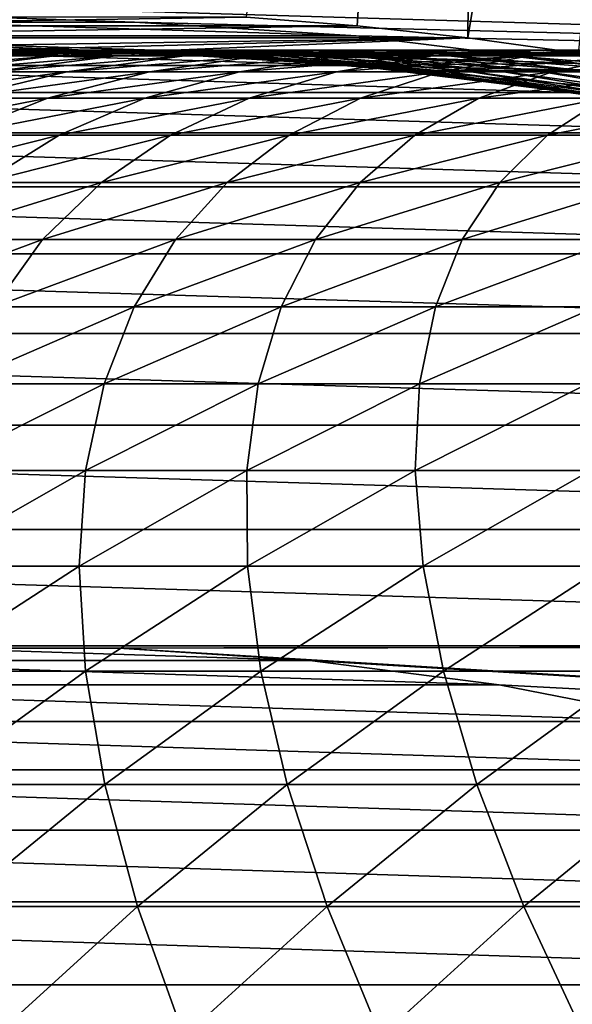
# Model space of a CAD drawing. Header units: metres. Extents: x -24 to 236, y -24 to 24.
# Tile 58 of 256: x -0.01 to 1.38, y 6.6 to 9.08. Entities that reach past the tile are written whole.
import ezdxf

# ---------------------------------------------------------------- set-up
doc = ezdxf.new("R2010")
doc.units = ezdxf.units.M
doc.layers.add('solid_10392024', color=7, linetype='CONTINUOUS')

msp = doc.modelspace()

# ---------------------------------------------------------------- linework, layer by layer
at = {"layer": 'solid_10392024'}
for points in [[(1.164514, 14.051829, 4.4), (0.560048, 9.082749, 9.4), (0.839321, 9.061184, 9.4)], [(1.164514, 14.051829, 4.4), (0.839321, 9.061184, 9.4), (1.11822, 9.030998, 9.4)], [(1.164514, 14.051829, 4.4), (1.11822, 9.030998, 9.4), (1.936805, 13.966345, 4.4)], [(1.936805, 13.966345, 4.4), (1.11822, 9.030998, 9.4), (1.395959, 8.992279, 9.4)], [(6.398346, 8.916892), (-5.858806, 9.280356), (5.858806, 9.280356)], [(0.279591, 9.070678), (-5.858806, 9.280356), (6.398346, 8.916892)], [(-0.279591, 9.070678), (-5.858806, 9.280356), (0.279591, 9.070678)], [(0.560048, 9.082749, 9.4), (-0.560048, 9.082749, 9.4), (-0.839321, 9.061184, 9.4)], [(0.839321, 9.061184, 9.4), (0.560048, 9.082749, 9.4), (-0.839321, 9.061184, 9.4)], [(0.837015, 9.03629, 0.009358), (-0.837015, 9.03629, 0.009358), (-0.279637, 9.070673, 0.009358)], [(-0.279637, 9.070673, 0.009358), (-0.279591, 9.070678), (0.279591, 9.070678)], [(0.279637, 9.070673, 0.009358), (-0.279637, 9.070673, 0.009358), (0.279591, 9.070678)], [(0.837015, 9.03629, 0.009358), (-0.279637, 9.070673, 0.009358), (0.279637, 9.070673, 0.009358)], [(0.279591, 9.070678), (6.398346, 8.916892), (0.836992, 9.036287)], [(0.279637, 9.070673, 0.009358), (0.279591, 9.070678), (0.836992, 9.036287)], [(0.837015, 9.03629, 0.009358), (0.279637, 9.070673, 0.009358), (0.836992, 9.036287)], [(0.839321, 9.061184, 9.4), (-0.839321, 9.061184, 9.4), (-1.11822, 9.030998, 9.4)], [(1.11822, 9.030998, 9.4), (0.839321, 9.061184, 9.4), (-1.11822, 9.030998, 9.4)], [(1.11822, 9.030998, 9.4), (-1.11822, 9.030998, 9.4), (-1.395959, 8.992279, 9.4)], [(-0.277191, 8.995729, 9.4), (1.11822, 9.030998, 9.4), (-1.395959, 8.992279, 9.4)], [(1.392124, 8.967575, 0.009358), (-0.837015, 9.03629, 0.009358), (0.837015, 9.03629, 0.009358)], [(0.277191, 8.995729, 0.009358), (-0.837015, 9.03629, 0.009358), (1.392124, 8.967575, 0.009358)], [(-0.277191, 8.995729, 0.009358), (-0.837015, 9.03629, 0.009358), (0.277191, 8.995729, 0.009358)], [(-0.277191, 8.995729, 9.4), (0.277191, 8.995729, 9.4), (1.11822, 9.030998, 9.4)], [(0.277191, 8.995729, 9.4), (1.395959, 8.992279, 9.4), (1.11822, 9.030998, 9.4)], [(0.837015, 9.03629, 0.009358), (0.836992, 9.036287), (1.392217, 8.967558)], [(0.836992, 9.036287), (6.398346, 8.916892), (1.392217, 8.967558)], [(1.392124, 8.967575, 0.009358), (0.837015, 9.03629, 0.009358), (1.392217, 8.967558)], [(0.831248, 8.961519), (-0.831248, 8.961519), (-0.277662, 8.995712)], [(-0.492278, 8.986027, 61.275776), (-0.004567, 8.999992, 61.27343), (-0.01365, 8.99999, 57.5)], [(-0.492278, 8.986027, 61.275776), (-0.465024, 8.986032, 65.051018), (-0.004567, 8.999992, 61.27343)], [(-0.465024, 8.986032, 65.051018), (0.02267, 8.999998, 65.046333), (-0.004567, 8.999992, 61.27343)], [(-0.465024, 8.986032, 65.051018), (-0.419622, 8.986039, 68.825218), (0.02267, 8.999998, 65.046333)], [(-0.419622, 8.986039, 68.825218), (0.068044, 9.000005, 68.818184), (0.02267, 8.999998, 65.046333)], [(-0.419622, 8.986039, 68.825218), (-0.356087, 8.986046, 72.597832), (0.068044, 9.000005, 68.818184)], [(-0.356087, 8.986046, 72.597832), (0.131539, 9.000011, 72.588455), (0.068044, 9.000005, 68.818184)], [(-0.356087, 8.986046, 72.597832), (-0.274438, 8.986052, 76.368347), (0.131539, 9.000011, 72.588455)], [(-0.277662, 8.995712), (-0.277191, 8.995729, 0.009358), (0.277191, 8.995729, 0.009358)], [(0.277662, 8.995712), (-0.277662, 8.995712), (0.277191, 8.995729, 0.009358)], [(0.831248, 8.961519), (-0.277662, 8.995712), (0.277662, 8.995712)], [(-0.01365, 8.99999, 57.5), (0.277156, 8.995731, 57.5), (-0.277191, 8.995729, 9.4)], [(0.277156, 8.995731, 57.5), (0.277191, 8.995729, 9.4), (-0.277191, 8.995729, 9.4)], [(-0.274438, 8.986052, 76.368347), (0.213138, 9.000017, 76.356621), (0.131539, 9.000011, 72.588455)], [(-0.274438, 8.986052, 76.368347), (-0.17469, 8.986054, 80.136238), (0.213138, 9.000017, 76.356621)], [(-0.17469, 8.986054, 80.136238), (0.312824, 9.00002, 80.122162), (0.213138, 9.000017, 76.356621)], [(-0.17469, 8.986054, 80.136238), (-0.056861, 8.986055, 83.900986), (0.312824, 9.00002, 80.122162)], [(-0.056861, 8.986055, 83.900986), (0.43058, 9.000021, 83.884552), (0.312824, 9.00002, 80.122162)], [(-0.056861, 8.986055, 83.900986), (0.079034, 8.986053, 87.662048), (0.43058, 9.000021, 83.884552)], [(-0.01365, 8.99999, 57.5), (-0.004567, 8.999992, 61.27343), (0.277156, 8.995731, 57.5)], [(-0.004567, 8.999992, 61.27343), (0.02267, 8.999998, 65.046333), (0.483184, 8.987506, 61.271088)], [(-0.004567, 8.999992, 61.27343), (0.483184, 8.987506, 61.271088), (0.474107, 8.987504, 57.5)], [(-0.004567, 8.999992, 61.27343), (0.474107, 8.987504, 57.5), (0.277156, 8.995731, 57.5)], [(0.02267, 8.999998, 65.046333), (0.068044, 9.000005, 68.818184), (0.510404, 8.987512, 65.041641)], [(0.02267, 8.999998, 65.046333), (0.510404, 8.987512, 65.041641), (0.483184, 8.987506, 61.271088)], [(0.068044, 9.000005, 68.818184), (0.131539, 9.000011, 72.588455), (0.555751, 8.987519, 68.81115)], [(0.068044, 9.000005, 68.818184), (0.555751, 8.987519, 68.81115), (0.510404, 8.987512, 65.041641)], [(0.079034, 8.986053, 87.662048), (0.566389, 9.000019, 87.643257), (0.43058, 9.000021, 83.884552)], [(0.079034, 8.986053, 87.662048), (0.232976, 8.986049, 91.418915), (0.566389, 9.000019, 87.643257)], [(0.131539, 9.000011, 72.588455), (0.213138, 9.000017, 76.356621), (0.619206, 8.987526, 72.579071)], [(0.131539, 9.000011, 72.588455), (0.619206, 8.987526, 72.579071), (0.555751, 8.987519, 68.81115)], [(0.213138, 9.000017, 76.356621), (0.312824, 9.00002, 80.122162), (0.700754, 8.987531, 76.344894)], [(0.213138, 9.000017, 76.356621), (0.700754, 8.987531, 76.344894), (0.619206, 8.987526, 72.579071)], [(0.232976, 8.986049, 91.418915), (0.720234, 9.000014, 91.397766), (0.566389, 9.000019, 87.643257)], [(0.232976, 8.986049, 91.418915), (0.40495, 8.986042, 95.171066), (0.720234, 9.000014, 91.397766)], [(0.277156, 8.995731, 57.5), (0.474107, 8.987504, 57.5), (0.277191, 8.995729, 9.4)], [(0.277191, 8.995729, 9.4), (0.83047, 8.961599, 9.4), (1.395959, 8.992279, 9.4)], [(0.830415, 8.961608, 57.5), (0.83047, 8.961599, 9.4), (0.277191, 8.995729, 9.4)], [(0.474107, 8.987504, 57.5), (0.830415, 8.961608, 57.5), (0.277191, 8.995729, 9.4)], [(0.277191, 8.995729, 0.009358), (1.392124, 8.967575, 0.009358), (0.83047, 8.961599, 0.009358)], [(0.277662, 8.995712), (0.277191, 8.995729, 0.009358), (0.83047, 8.961599, 0.009358)], [(0.831248, 8.961519), (0.277662, 8.995712), (0.83047, 8.961599, 0.009358)], [(0.312824, 9.00002, 80.122162), (0.43058, 9.000021, 83.884552), (0.800378, 8.987535, 80.108078)], [(0.312824, 9.00002, 80.122162), (0.800378, 8.987535, 80.108078), (0.700754, 8.987531, 76.344894)], [(0.40495, 8.986042, 95.171066), (0.8921, 9.000008, 95.147545), (0.720234, 9.000014, 91.397766)], [(0.40495, 8.986042, 95.171066), (0.594939, 8.986035, 98.917961), (0.8921, 9.000008, 95.147545)], [(0.43058, 9.000021, 83.884552), (0.91806, 8.987535, 83.868111), (0.800378, 8.987535, 80.108078)], [(0.43058, 9.000021, 83.884552), (0.566389, 9.000019, 87.643257), (0.91806, 8.987535, 83.868111)], [(0.566389, 9.000019, 87.643257), (1.053784, 8.987533, 87.624466), (0.91806, 8.987535, 83.868111)], [(0.566389, 9.000019, 87.643257), (0.720234, 9.000014, 91.397766), (1.053784, 8.987533, 87.624466)], [(0.594939, 8.986035, 98.917961), (1.081968, 9.000001, 98.892067), (0.8921, 9.000008, 95.147545)], [(0.594939, 8.986035, 98.917961), (0.802926, 8.98603, 102.659088), (1.081968, 9.000001, 98.892067)], [(0.720234, 9.000014, 91.397766), (1.207533, 8.987528, 91.37661), (1.053784, 8.987533, 87.624466)], [(0.720234, 9.000014, 91.397766), (0.8921, 9.000008, 95.147545), (1.207533, 8.987528, 91.37661)], [(0.802926, 8.98603, 102.659088), (1.289822, 8.999995, 102.630821), (1.081968, 9.000001, 98.892067)], [(0.802926, 8.98603, 102.659088), (1.028893, 8.986028, 106.393913), (1.289822, 8.999995, 102.630821)], [(0.83047, 8.961599, 9.4), (1.671865, 8.945097, 9.4), (1.395959, 8.992279, 9.4)], [(0.8921, 9.000008, 95.147545), (1.379289, 8.987522, 95.124023), (1.207533, 8.987528, 91.37661)], [(0.8921, 9.000008, 95.147545), (1.081968, 9.000001, 98.892067), (1.379289, 8.987522, 95.124023)], [(1.028893, 8.986028, 106.393913), (1.515646, 8.999992, 106.363266), (1.289822, 8.999995, 102.630821)], [(1.028893, 8.986028, 106.393913), (1.272824, 8.98603, 110.121918), (1.515646, 8.999992, 106.363266)], [(1.081968, 9.000001, 98.892067), (1.569037, 8.987515, 98.866173), (1.379289, 8.987522, 95.124023)], [(1.081968, 9.000001, 98.892067), (1.289822, 8.999995, 102.630821), (1.569037, 8.987515, 98.866173)], [(1.272824, 8.98603, 110.121918), (1.75942, 8.999995, 110.088882), (1.515646, 8.999992, 106.363266)], [(1.272824, 8.98603, 110.121918), (1.534678, 8.986036, 113.84259), (1.75942, 8.999995, 110.088882)], [(1.289822, 8.999995, 102.630821), (1.776759, 8.98751, 102.602547), (1.569037, 8.987515, 98.866173)], [(1.289822, 8.999995, 102.630821), (1.515646, 8.999992, 106.363266), (1.776759, 8.98751, 102.602547)], [(-0.406849, 8.945678, 87.680786), (0.079034, 8.986053, 87.662048), (-0.056861, 8.986055, 83.900986)], [(-0.406849, 8.945678, 87.680786), (-0.25281, 8.945673, 91.44001), (0.079034, 8.986053, 87.662048)], [(-0.25281, 8.945673, 91.44001), (0.232976, 8.986049, 91.418915), (0.079034, 8.986053, 87.662048)], [(-0.25281, 8.945673, 91.44001), (-0.080727, 8.945666, 95.194511), (0.232976, 8.986049, 91.418915)], [(-0.080727, 8.945666, 95.194511), (0.40495, 8.986042, 95.171066), (0.232976, 8.986049, 91.418915)], [(-0.080727, 8.945666, 95.194511), (0.109381, 8.94566, 98.943771), (0.40495, 8.986042, 95.171066)], [(0.109381, 8.94566, 98.943771), (0.594939, 8.986035, 98.917961), (0.40495, 8.986042, 95.171066)], [(0.109381, 8.94566, 98.943771), (0.3175, 8.945655, 102.687263), (0.594939, 8.986035, 98.917961)], [(0.3175, 8.945655, 102.687263), (0.802926, 8.98603, 102.659088), (0.594939, 8.986035, 98.917961)], [(0.3175, 8.945655, 102.687263), (0.543611, 8.945652, 106.424469), (0.802926, 8.98603, 102.659088)], [(0.474107, 8.987504, 57.5), (0.483184, 8.987506, 61.271088), (0.830415, 8.961608, 57.5)], [(0.483184, 8.987506, 61.271088), (0.510404, 8.987512, 65.041641), (0.969541, 8.948606, 61.268749)], [(0.483184, 8.987506, 61.271088), (0.969541, 8.948606, 61.268749), (0.96047, 8.948603, 57.5)], [(0.483184, 8.987506, 61.271088), (0.96047, 8.948603, 57.5), (0.830415, 8.961608, 57.5)], [(0.510404, 8.987512, 65.041641), (0.555751, 8.987519, 68.81115), (0.996745, 8.948611, 65.036972)], [(0.510404, 8.987512, 65.041641), (0.996745, 8.948611, 65.036972), (0.969541, 8.948606, 61.268749)], [(0.543611, 8.945652, 106.424469), (1.028893, 8.986028, 106.393913), (0.802926, 8.98603, 102.659088)], [(0.543611, 8.945652, 106.424469), (0.787697, 8.945654, 110.154861), (1.028893, 8.986028, 106.393913)], [(0.555751, 8.987519, 68.81115), (0.619206, 8.987526, 72.579071), (1.042063, 8.948618, 68.804138)], [(0.555751, 8.987519, 68.81115), (1.042063, 8.948618, 68.804138), (0.996745, 8.948611, 65.036972)], [(0.619206, 8.987526, 72.579071), (0.700754, 8.987531, 76.344894), (1.10548, 8.948625, 72.569717)], [(0.619206, 8.987526, 72.579071), (1.10548, 8.948625, 72.569717), (1.042063, 8.948618, 68.804138)], [(0.700754, 8.987531, 76.344894), (0.800378, 8.987535, 80.108078), (1.186977, 8.94863, 76.333199)], [(0.700754, 8.987531, 76.344894), (1.186977, 8.94863, 76.333199), (1.10548, 8.948625, 72.569717)], [(0.787697, 8.945654, 110.154861), (1.272824, 8.98603, 110.121918), (1.028893, 8.986028, 106.393913)], [(0.787697, 8.945654, 110.154861), (1.04972, 8.945661, 113.877922), (1.272824, 8.98603, 110.121918)], [(0.800378, 8.987535, 80.108078), (1.286539, 8.948633, 80.09404), (1.186977, 8.94863, 76.333199)], [(0.800378, 8.987535, 80.108078), (0.91806, 8.987535, 83.868111), (1.286539, 8.948633, 80.09404)], [(0.83047, 8.961599, 0.009358), (1.392124, 8.967575, 0.009358), (1.941245, 8.864903, 0.009358)], [(0.91806, 8.987535, 83.868111), (1.404148, 8.948634, 83.851723), (1.286539, 8.948633, 80.09404)], [(0.91806, 8.987535, 83.868111), (1.053784, 8.987533, 87.624466), (1.404148, 8.948634, 83.851723)], [(1.04972, 8.945661, 113.877922), (1.534678, 8.986036, 113.84259), (1.272824, 8.98603, 110.121918)], [(1.04972, 8.945661, 113.877922), (1.32963, 8.945668, 117.59314), (1.534678, 8.986036, 113.84259)], [(1.053784, 8.987533, 87.624466), (1.539787, 8.948632, 87.605728), (1.404148, 8.948634, 83.851723)], [(1.053784, 8.987533, 87.624466), (1.207533, 8.987528, 91.37661), (1.539787, 8.948632, 87.605728)], [(1.207533, 8.987528, 91.37661), (1.693439, 8.948627, 91.355515), (1.539787, 8.948632, 87.605728)], [(1.207533, 8.987528, 91.37661), (1.379289, 8.987522, 95.124023), (1.693439, 8.948627, 91.355515)], [(1.32963, 8.945668, 117.59314), (1.814407, 8.986044, 117.555412), (1.534678, 8.986036, 113.84259)], [(1.32963, 8.945668, 117.59314), (1.627377, 8.945677, 121.300003), (1.814407, 8.986044, 117.555412)], [(1.379289, 8.987522, 95.124023), (1.865087, 8.948621, 95.100571), (1.693439, 8.948627, 91.355515)], [(1.379289, 8.987522, 95.124023), (1.569037, 8.987515, 98.866173), (1.865087, 8.948621, 95.100571)], [(1.380317, 8.893538), (-1.380317, 8.893538), (-0.831248, 8.961519)], [(1.380317, 8.893538), (-0.831248, 8.961519), (0.831248, 8.961519)], [(-0.373278, 8.878993, 98.969429), (0.109381, 8.94566, 98.943771), (-0.080727, 8.945666, 95.194511)], [(-0.373278, 8.878993, 98.969429), (-0.165028, 8.878987, 102.715279), (0.109381, 8.94566, 98.943771)], [(-0.165028, 8.878987, 102.715279), (0.3175, 8.945655, 102.687263), (0.109381, 8.94566, 98.943771)], [(-0.165028, 8.878987, 102.715279), (0.061226, 8.878984, 106.454842), (0.3175, 8.945655, 102.687263)], [(0.061226, 8.878984, 106.454842), (0.543611, 8.945652, 106.424469), (0.3175, 8.945655, 102.687263)], [(0.061226, 8.878984, 106.454842), (0.305467, 8.878986, 110.187599), (0.543611, 8.945652, 106.424469)], [(0.305467, 8.878986, 110.187599), (0.787697, 8.945654, 110.154861), (0.543611, 8.945652, 106.424469)], [(0.305467, 8.878986, 110.187599), (0.567657, 8.878993, 113.913033), (0.787697, 8.945654, 110.154861)], [(0.567657, 8.878993, 113.913033), (1.04972, 8.945661, 113.877922), (0.787697, 8.945654, 110.154861)], [(0.567657, 8.878993, 113.913033), (0.847746, 8.879002, 117.630638), (1.04972, 8.945661, 113.877922)], [(0.830415, 8.961608, 57.5), (0.96047, 8.948603, 57.5), (0.83047, 8.961599, 9.4)], [(0.83047, 8.961599, 9.4), (1.380554, 8.893479, 9.4), (1.671865, 8.945097, 9.4)], [(1.380525, 8.893489, 57.5), (1.380554, 8.893479, 9.4), (0.83047, 8.961599, 9.4)], [(0.96047, 8.948603, 57.5), (1.380525, 8.893489, 57.5), (0.83047, 8.961599, 9.4)], [(0.83047, 8.961599, 0.009358), (1.941245, 8.864903, 0.009358), (1.380554, 8.893479, 0.009358)], [(0.831248, 8.961519), (0.83047, 8.961599, 0.009358), (1.380554, 8.893479, 0.009358)], [(1.380317, 8.893538), (0.831248, 8.961519), (1.380554, 8.893479, 0.009358)], [(0.847746, 8.879002, 117.630638), (1.32963, 8.945668, 117.59314), (1.04972, 8.945661, 113.877922)], [(0.847746, 8.879002, 117.630638), (1.145684, 8.879009, 121.33989), (1.32963, 8.945668, 117.59314)], [(0.96047, 8.948603, 57.5), (0.969541, 8.948606, 61.268749), (1.380525, 8.893489, 57.5)], [(0.969541, 8.948606, 61.268749), (0.996745, 8.948611, 65.036972), (1.453076, 8.883405, 61.266426)], [(0.969541, 8.948606, 61.268749), (1.453076, 8.883405, 61.266426), (1.44401, 8.883402, 57.5)], [(0.969541, 8.948606, 61.268749), (1.44401, 8.883402, 57.5), (1.380525, 8.893489, 57.5)], [(0.996745, 8.948611, 65.036972), (1.042063, 8.948618, 68.804138), (1.480263, 8.88341, 65.032318)], [(0.996745, 8.948611, 65.036972), (1.480263, 8.88341, 65.032318), (1.453076, 8.883405, 61.266426)], [(1.042063, 8.948618, 68.804138), (1.10548, 8.948625, 72.569717), (1.525554, 8.883417, 68.797165)], [(1.042063, 8.948618, 68.804138), (1.525554, 8.883417, 68.797165), (1.480263, 8.88341, 65.032318)], [(1.10548, 8.948625, 72.569717), (1.186977, 8.94863, 76.333199), (1.588931, 8.883424, 72.560417)], [(1.10548, 8.948625, 72.569717), (1.588931, 8.883424, 72.560417), (1.525554, 8.883417, 68.797165)], [(1.145684, 8.879009, 121.33989), (1.627377, 8.945677, 121.300003), (1.32963, 8.945668, 117.59314)], [(1.145684, 8.879009, 121.33989), (1.461424, 8.879015, 125.040291), (1.627377, 8.945677, 121.300003)], [(1.186977, 8.94863, 76.333199), (1.286539, 8.948633, 80.09404), (1.670378, 8.88343, 76.321564)], [(1.186977, 8.94863, 76.333199), (1.670378, 8.88343, 76.321564), (1.588931, 8.883424, 72.560417)], [(1.286539, 8.948633, 80.09404), (1.404148, 8.948634, 83.851723), (1.769879, 8.883432, 80.080078)], [(1.286539, 8.948633, 80.09404), (1.769879, 8.883432, 80.080078), (1.670378, 8.88343, 76.321564)], [(1.924624, 8.79179), (-1.924624, 8.79179), (-1.380317, 8.893538)], [(1.924624, 8.79179), (-1.380317, 8.893538), (1.380317, 8.893538)], [(1.924624, 8.79179), (1.380317, 8.893538), (1.380554, 8.893479, 0.009358)], [(1.380525, 8.893489, 57.5), (1.44401, 8.883402, 57.5), (1.380554, 8.893479, 9.4)], [(-0.416844, 8.786222, 106.484947), (0.061226, 8.878984, 106.454842), (-0.165028, 8.878987, 102.715279)], [(-0.416844, 8.786222, 106.484947), (-0.17245, 8.786223, 110.220047), (0.061226, 8.878984, 106.454842)], [(-0.17245, 8.786223, 110.220047), (0.305467, 8.878986, 110.187599), (0.061226, 8.878984, 106.454842)], [(-0.17245, 8.786223, 110.220047), (0.089905, 8.78623, 113.947838), (0.305467, 8.878986, 110.187599)], [(0.089905, 8.78623, 113.947838), (0.567657, 8.878993, 113.913033), (0.305467, 8.878986, 110.187599)], [(0.089905, 8.78623, 113.947838), (0.370172, 8.786238, 117.667801), (0.567657, 8.878993, 113.913033)], [(0.370172, 8.786238, 117.667801), (0.847746, 8.879002, 117.630638), (0.567657, 8.878993, 113.913033)], [(0.370172, 8.786238, 117.667801), (0.668301, 8.786245, 121.379425), (0.847746, 8.879002, 117.630638)], [(0.668301, 8.786245, 121.379425), (1.145684, 8.879009, 121.33989), (0.847746, 8.879002, 117.630638)], [(0.668301, 8.786245, 121.379425), (0.984243, 8.786252, 125.082199), (1.145684, 8.879009, 121.33989)], [(0.984243, 8.786252, 125.082199), (1.461424, 8.879015, 125.040291), (1.145684, 8.879009, 121.33989)], [(0.984243, 8.786252, 125.082199), (1.317949, 8.786255, 128.77562), (1.461424, 8.879015, 125.040291)], [(1.317949, 8.786255, 128.77562), (1.794915, 8.879018, 128.731323), (1.461424, 8.879015, 125.040291)], [(1.317949, 8.786255, 128.77562), (1.66937, 8.786255, 132.459183), (1.794915, 8.879018, 128.731323)], [(2.462766, 8.656474), (-2.462766, 8.656474), (-1.924624, 8.79179)], [(2.462766, 8.656474), (-1.924624, 8.79179), (1.924624, 8.79179)], [(-0.38213, 8.667644, 113.982224), (0.089905, 8.78623, 113.947838), (-0.17245, 8.786223, 110.220047)], [(-0.38213, 8.667644, 113.982224), (-0.101688, 8.667652, 117.704514), (0.089905, 8.78623, 113.947838)], [(-0.101688, 8.667652, 117.704514), (0.370172, 8.786238, 117.667801), (0.089905, 8.78623, 113.947838)], [(-0.101688, 8.667652, 117.704514), (0.196628, 8.667659, 121.41848), (0.370172, 8.786238, 117.667801)], [(0.196628, 8.667659, 121.41848), (0.668301, 8.786245, 121.379425), (0.370172, 8.786238, 117.667801)], [(0.196628, 8.667659, 121.41848), (0.512771, 8.667665, 125.123611), (0.668301, 8.786245, 121.379425)], [(0.512771, 8.667665, 125.123611), (0.984243, 8.786252, 125.082199), (0.668301, 8.786245, 121.379425)], [(0.512771, 8.667665, 125.123611), (0.84669, 8.667668, 128.819397), (0.984243, 8.786252, 125.082199)], [(0.84669, 8.667668, 128.819397), (1.317949, 8.786255, 128.77562), (0.984243, 8.786252, 125.082199)], [(0.84669, 8.667668, 128.819397), (1.198337, 8.667668, 132.50531), (1.317949, 8.786255, 128.77562)], [(1.198337, 8.667668, 132.50531), (1.66937, 8.786255, 132.459183), (1.317949, 8.786255, 128.77562)], [(1.198337, 8.667668, 132.50531), (1.567663, 8.667665, 136.180862), (1.66937, 8.786255, 132.459183)], [(-0.267946, 8.523599, 121.456955), (0.196628, 8.667659, 121.41848), (-0.101688, 8.667652, 117.704514)], [(-0.267946, 8.523599, 121.456955), (0.048393, 8.523604, 125.164391), (0.196628, 8.667659, 121.41848)], [(0.048393, 8.523604, 125.164391), (0.512771, 8.667665, 125.123611), (0.196628, 8.667659, 121.41848)], [(0.048393, 8.523604, 125.164391), (0.382522, 8.523607, 128.862503), (0.512771, 8.667665, 125.123611)], [(0.382522, 8.523607, 128.862503), (0.84669, 8.667668, 128.819397), (0.512771, 8.667665, 125.123611)], [(0.382522, 8.523607, 128.862503), (0.734392, 8.523607, 132.550751), (0.84669, 8.667668, 128.819397)], [(0.734392, 8.523607, 132.550751), (1.198337, 8.667668, 132.50531), (0.84669, 8.667668, 128.819397)], [(0.734392, 8.523607, 132.550751), (1.103953, 8.523604, 136.228653), (1.198337, 8.667668, 132.50531)], [(1.103953, 8.523604, 136.228653), (1.567663, 8.667665, 136.180862), (1.198337, 8.667668, 132.50531)], [(1.103953, 8.523604, 136.228653), (1.491157, 8.523598, 139.895676), (1.567663, 8.667665, 136.180862)], [(2.991777, 8.488186), (-2.991777, 8.488186), (-2.462766, 8.656474)], [(2.991777, 8.488186), (-2.462766, 8.656474), (2.462766, 8.656474)], [(-0.407525, 8.354492, 125.204437), (0.048393, 8.523604, 125.164391), (-0.267946, 8.523599, 121.456955)], [(-0.407525, 8.354492, 125.204437), (-0.07319, 8.354495, 128.904816), (0.048393, 8.523604, 125.164391)], [(-0.07319, 8.354495, 128.904816), (0.382522, 8.523607, 128.862503), (0.048393, 8.523604, 125.164391)], [(-0.07319, 8.354495, 128.904816), (0.278898, 8.354495, 132.595352), (0.382522, 8.523607, 128.862503)], [(0.278898, 8.354495, 132.595352), (0.734392, 8.523607, 132.550751), (0.382522, 8.523607, 128.862503)], [(0.278898, 8.354495, 132.595352), (0.648691, 8.354491, 136.275558), (0.734392, 8.523607, 132.550751)], [(0.648691, 8.354491, 136.275558), (1.103953, 8.523604, 136.228653), (0.734392, 8.523607, 132.550751)], [(0.648691, 8.354491, 136.275558), (1.036139, 8.354486, 139.944901), (1.103953, 8.523604, 136.228653)], [(1.036139, 8.354486, 139.944901), (1.491157, 8.523598, 139.895676), (1.103953, 8.523604, 136.228653)], [(1.036139, 8.354486, 139.944901), (1.441195, 8.354478, 143.602875), (1.491157, 8.523598, 139.895676)], [(3.508648, 8.287905), (-3.508648, 8.287905), (-2.991777, 8.488186)], [(3.508648, 8.287905), (-2.991777, 8.488186), (2.991777, 8.488186)], [(-0.166805, 8.160829, 132.639008), (0.278898, 8.354495, 132.595352), (-0.07319, 8.354495, 128.904816)], [(-0.166805, 8.160829, 132.639008), (0.203213, 8.160825, 136.321457), (0.278898, 8.354495, 132.595352)], [(0.203213, 8.160825, 136.321457), (0.648691, 8.354491, 136.275558), (0.278898, 8.354495, 132.595352)], [(0.203213, 8.160825, 136.321457), (0.590901, 8.160819, 139.993057), (0.648691, 8.354491, 136.275558)], [(0.590901, 8.160819, 139.993057), (1.036139, 8.354486, 139.944901), (0.648691, 8.354491, 136.275558)], [(0.590901, 8.160819, 139.993057), (0.996208, 8.160811, 143.65329), (1.036139, 8.354486, 139.944901)], [(0.996208, 8.160811, 143.65329), (1.441195, 8.354478, 143.602875), (1.036139, 8.354486, 139.944901)], [(0.996208, 8.160811, 143.65329), (1.419088, 8.160804, 147.301682), (1.441195, 8.354478, 143.602875)], [(4.011116, 8.056745), (-4.011116, 8.056745), (-3.508648, 8.287905)], [(4.011116, 8.056745), (-3.508648, 8.287905), (3.508648, 8.287905)], [(-0.231169, 7.943174, 136.366211), (0.203213, 8.160825, 136.321457), (-0.166805, 8.160829, 132.639008)], [(-0.231169, 7.943174, 136.366211), (0.156751, 7.943168, 140.040009), (0.203213, 8.160825, 136.321457)], [(0.156751, 7.943168, 140.040009), (0.590901, 8.160819, 139.993057), (0.203213, 8.160825, 136.321457)], [(0.156751, 7.943168, 140.040009), (0.562304, 7.943161, 143.702469), (0.590901, 8.160819, 139.993057)], [(0.562304, 7.943161, 143.702469), (0.996208, 8.160811, 143.65329), (0.590901, 8.160819, 139.993057)], [(0.562304, 7.943161, 143.702469), (0.985442, 7.943153, 147.353073), (0.996208, 8.160811, 143.65329)], [(0.985442, 7.943153, 147.353073), (1.419088, 8.160804, 147.301682), (0.996208, 8.160811, 143.65329)], [(0.985442, 7.943153, 147.353073), (1.426116, 7.943146, 150.991318), (1.419088, 8.160804, 147.301682)], [(4.499504, 7.794505), (-4.499504, 7.794505), (-4.011116, 8.056745)], [(4.499504, 7.794505), (-4.011116, 8.056745), (4.011116, 8.056745)], [(-0.265034, 7.702171, 140.085632), (0.156751, 7.943168, 140.040009), (-0.231169, 7.943174, 136.366211)], [(-0.265034, 7.702171, 140.085632), (0.140758, 7.702164, 143.750244), (0.156751, 7.943168, 140.040009)], [(0.140758, 7.702164, 143.750244), (0.562304, 7.943161, 143.702469), (0.156751, 7.943168, 140.040009)], [(0.140758, 7.702164, 143.750244), (0.564146, 7.702157, 147.403015), (0.562304, 7.943161, 143.702469)], [(0.564146, 7.702157, 147.403015), (0.985442, 7.943153, 147.353073), (0.562304, 7.943161, 143.702469)], [(0.564146, 7.702157, 147.403015), (1.005084, 7.70215, 151.043427), (0.985442, 7.943153, 147.353073)], [(1.005084, 7.70215, 151.043427), (1.426116, 7.943146, 150.991318), (0.985442, 7.943153, 147.353073)], [(1.005084, 7.70215, 151.043427), (1.463523, 7.702147, 154.67099), (1.426116, 7.943146, 150.991318)], [(4.971456, 7.502286), (-4.971456, 7.502286), (-4.499504, 7.794505)], [(4.971456, 7.502286), (-4.499504, 7.794505), (4.499504, 7.794505)], [(-0.267192, 7.438531, 143.796478), (0.140758, 7.702164, 143.750244), (-0.265034, 7.702171, 140.085632)], [(-0.267192, 7.438531, 143.796478), (0.156439, 7.438524, 147.45134), (0.140758, 7.702164, 143.750244)], [(0.156439, 7.438524, 147.45134), (0.564146, 7.702157, 147.403015), (0.140758, 7.702164, 143.750244)], [(0.156439, 7.438524, 147.45134), (0.597632, 7.438518, 151.093857), (0.564146, 7.702157, 147.403015)], [(0.597632, 7.438518, 151.093857), (1.005084, 7.70215, 151.043427), (0.564146, 7.702157, 147.403015)], [(0.597632, 7.438518, 151.093857), (1.056338, 7.438514, 154.723526), (1.005084, 7.70215, 151.043427)], [(1.056338, 7.438514, 154.723526), (1.463523, 7.702147, 154.67099), (1.005084, 7.70215, 151.043427)], [(1.056338, 7.438514, 154.723526), (1.53251, 7.438517, 158.339859), (1.463523, 7.702147, 154.67099)], [(-0.240831, 7.496129), (-4.971456, 7.502286), (4.971456, 7.502286)], [(0.720225, 7.465335, 0.009358), (-0.720225, 7.465335, 0.009358), (-0.240422, 7.496145, 0.009358)], [(4.971456, 7.502286), (0.240831, 7.496129), (-0.240831, 7.496129)], [(-0.240422, 7.496145, 0.009358), (-0.240831, 7.496129), (0.240831, 7.496129)], [(0.240422, 7.496145, 0.009358), (-0.240422, 7.496145, 0.009358), (0.240831, 7.496129)], [(0.720225, 7.465335, 0.009358), (-0.240422, 7.496145, 0.009358), (0.240422, 7.496145, 0.009358)], [(0.720225, 7.465335, 0.009358), (0.240422, 7.496145, 0.009358), (0.240831, 7.496129)], [(0.240831, 7.496129), (4.971456, 7.502286), (5.424272, 7.18173)], [(0.240831, 7.496129), (5.424272, 7.18173), (0.720831, 7.465271)], [(0.720225, 7.465335, 0.009358), (0.240831, 7.496129), (0.720831, 7.465271)], [(1.197023, 7.403854, 0.009358), (-1.197023, 7.403854, 0.009358), (-0.720225, 7.465335, 0.009358)], [(1.197023, 7.403854, 0.009358), (-0.720225, 7.465335, 0.009358), (0.720225, 7.465335, 0.009358)], [(0.720225, 7.465335, 0.009358), (0.720831, 7.465271), (1.196781, 7.403913)], [(1.197023, 7.403854, 0.009358), (0.720225, 7.465335, 0.009358), (1.196781, 7.403913)], [(0.720831, 7.465271), (5.424272, 7.18173), (1.196781, 7.403913)], [(-0.236481, 7.153028, 147.49791), (0.156439, 7.438524, 147.45134), (-0.267192, 7.438531, 143.796478)], [(-0.236481, 7.153028, 147.49791), (0.204957, 7.153022, 151.142441), (0.156439, 7.438524, 147.45134)], [(0.204957, 7.153022, 151.142441), (0.597632, 7.438518, 151.093857), (0.156439, 7.438524, 147.45134)], [(0.204957, 7.153022, 151.142441), (0.663921, 7.153019, 154.774155), (0.597632, 7.438518, 151.093857)], [(0.663921, 7.153019, 154.774155), (1.056338, 7.438514, 154.723526), (0.597632, 7.438518, 151.093857)], [(0.663921, 7.153019, 154.774155), (1.140362, 7.153022, 158.392532), (1.056338, 7.438514, 154.723526)], [(1.140362, 7.153022, 158.392532), (1.53251, 7.438517, 158.339859), (1.056338, 7.438514, 154.723526)], [(1.140362, 7.153022, 158.392532), (1.634221, 7.15303, 161.99707), (1.53251, 7.438517, 158.339859)], [(1.668887, 7.311958, 0.009358), (-1.668887, 7.311958, 0.009358), (-1.197023, 7.403854, 0.009358)], [(1.668887, 7.311958, 0.009358), (-1.197023, 7.403854, 0.009358), (1.197023, 7.403854, 0.009358)], [(1.196781, 7.403913), (5.424272, 7.18173), (1.66828, 7.312086)], [(1.197023, 7.403854, 0.009358), (1.196781, 7.403913), (1.66828, 7.312086)], [(1.668887, 7.311958, 0.009358), (1.197023, 7.403854, 0.009358), (1.66828, 7.312086)], [(2.133907, 7.19002, 0.009358), (-2.133907, 7.19002, 0.009358), (-1.668887, 7.311958, 0.009358)], [(2.133907, 7.19002, 0.009358), (-1.668887, 7.311958, 0.009358), (1.668887, 7.311958, 0.009358)], [(2.590199, 7.038527, 0.009358), (-2.590199, 7.038527, 0.009358), (-2.133907, 7.19002, 0.009358)], [(2.590199, 7.038527, 0.009358), (-2.133907, 7.19002, 0.009358), (2.133907, 7.19002, 0.009358)], [(-0.171786, 6.846504, 151.189072), (0.204957, 7.153022, 151.142441), (-0.236481, 7.153028, 147.49791)], [(-0.171786, 6.846504, 151.189072), (0.287425, 6.846502, 154.822739), (0.204957, 7.153022, 151.142441)], [(0.287425, 6.846502, 154.822739), (0.663921, 7.153019, 154.774155), (0.204957, 7.153022, 151.142441)], [(0.287425, 6.846502, 154.822739), (0.764124, 6.846504, 158.443069), (0.663921, 7.153019, 154.774155)], [(0.764124, 6.846504, 158.443069), (1.140362, 7.153022, 158.392532), (0.663921, 7.153019, 154.774155)], [(0.764124, 6.846504, 158.443069), (1.258254, 6.846512, 162.049591), (1.140362, 7.153022, 158.392532)], [(1.258254, 6.846512, 162.049591), (1.634221, 7.15303, 161.99707), (1.140362, 7.153022, 158.392532)], [(1.258254, 6.846512, 162.049591), (1.769738, 6.846522, 165.6418), (1.634221, 7.15303, 161.99707)], [(3.035901, 6.858083, 0.009358), (-3.035901, 6.858083, 0.009358), (-2.590199, 7.038527, 0.009358)], [(3.035901, 6.858083, 0.009358), (-2.590199, 7.038527, 0.009358), (2.590199, 7.038527, 0.009358)], [(3.469084, 6.649467, 0.009358), (-3.469084, 6.649467, 0.009358), (-3.035901, 6.858083, 0.009358)], [(3.469084, 6.649467, 0.009358), (-3.035901, 6.858083, 0.009358), (3.035901, 6.858083, 0.009358)], [(-0.072044, 6.519862, 154.86911), (0.287425, 6.846502, 154.822739), (-0.171786, 6.846504, 151.189072)], [(-0.072044, 6.519862, 154.86911), (0.404903, 6.519864, 158.491333), (0.287425, 6.846502, 154.822739)], [(0.404903, 6.519864, 158.491333), (0.764124, 6.846504, 158.443069), (0.287425, 6.846502, 154.822739)], [(0.404903, 6.519864, 158.491333), (0.899291, 6.519871, 162.099731), (0.764124, 6.846504, 158.443069)], [(0.899291, 6.519871, 162.099731), (1.258254, 6.846512, 162.049591), (0.764124, 6.846504, 158.443069)], [(0.899291, 6.519871, 162.099731), (1.411044, 6.519881, 165.693832), (1.258254, 6.846512, 162.049591)], [(1.411044, 6.519881, 165.693832), (1.769738, 6.846522, 165.6418), (1.258254, 6.846512, 162.049591)], [(3.887967, 6.41355, 0.009358), (-3.887967, 6.41355, 0.009358), (-3.469084, 6.649467, 0.009358)], [(3.887967, 6.41355, 0.009358), (-3.469084, 6.649467, 0.009358), (3.469084, 6.649467, 0.009358)]]:
    msp.add_3dface(points, dxfattribs=at)

doc.saveas('drawing.dxf')
